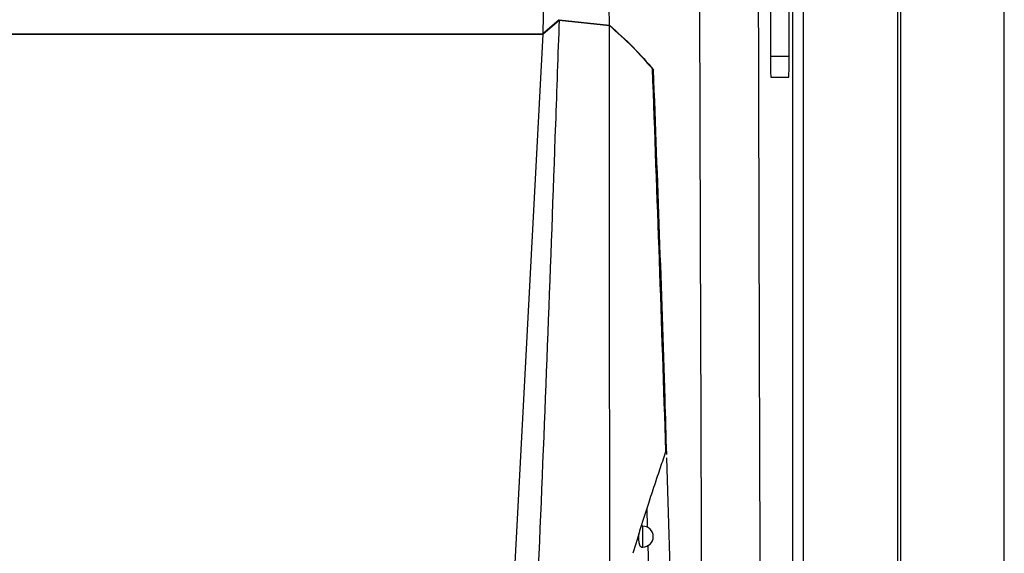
# Model space of a CAD drawing. Header units: millimetres. Extents: x -0.53 to 0.61, y -0.22 to 0.52.
# Tile 20 of 77: x 0.0607 to 0.1077, y 0.1189 to 0.1444. Entities that reach past the tile are written whole.
import ezdxf

# ---------------------------------------------------------------- set-up
doc = ezdxf.new("R2010")
doc.units = ezdxf.units.MM
doc.layers.add('FORMAT', color=7, linetype='Continuous')

msp = doc.modelspace()

# ---------------------------------------------------------------- linework, layer by layer
at = {"layer": 'FORMAT', "color": 7, "linetype": 'Continuous', "lineweight": 25}
for p, q in [((0.102733, 0.279562), (0.102733, 0.022475)), ((0.107689, 0.022519), (0.107689, 0.279519)), ((0.097593, 0.07373), (0.097593, 0.228308)), ((0.098093, 0.228308), (0.098093, 0.07373)), ((0.102602, 0.073663), (0.102602, 0.228374)), ((0.096528, 0.221626), (0.096528, 0.142626)), ((0.097418, 0.142626), (0.097418, 0.221626)), ((0.0858, 0.151803), (0.085668, 0.143698)), ((0.086439, 0.144366), (0.085668, 0.143698)), ((0.085668, 0.14368), (0.086439, 0.144349)), ((0.086439, 0.144366), (0.088836, 0.144108)), ((0.086439, 0.144349), (0.088836, 0.144091)), ((-0.05829, 0.143698), (0.085668, 0.143698)), ((-0.05829, 0.14368), (0.085668, 0.14368)), ((0.085668, 0.14368), (0.083125, 0.095744)), ((0.096528, 0.142626), (0.097418, 0.142626)), ((0.096546, 0.141626), (0.097401, 0.141626)), ((0.090621, 0.121018), (0.090648, 0.120121)), ((0.090433, 0.120179), (0.090392, 0.120179)), ((0.090433, 0.119179), (0.090433, 0.120179)), ((0.09037, 0.119179), (0.090433, 0.119179)), ((0.090673, 0.11925), (0.090704, 0.118193))]:
    msp.add_line(p, q, dxfattribs=at)
msp.add_arc((0.090433, 0.119679), 0.0005, 270, 90, dxfattribs=at)
for centre, start_param, end_param in [((0.096546, 0.142626), 1.570796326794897, 3.141592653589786), ((0.097401, 0.142626), 3.141592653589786, 4.71238898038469)]:
    msp.add_ellipse(centre, major_axis=(0, 0.001000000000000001), ratio=0.017455, start_param=start_param, end_param=end_param, dxfattribs=at)
for points, knots in [([(0.088835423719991, 0.1441084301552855), (0.088831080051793, 0.1534957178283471), (0.088822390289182, 0.1722755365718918), (0.0888342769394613, 0.196559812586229), (0.0888579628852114, 0.216945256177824), (0.0888842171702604, 0.2334325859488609), (0.0889155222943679, 0.2499156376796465), (0.0889404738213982, 0.2608945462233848), (0.0889529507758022, 0.2663845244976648)], [0, 0, 0, 0, 0.2301958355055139, 0.4605202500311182, 0.5953256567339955, 0.7301569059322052, 0.8650655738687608, 1, 1, 1, 1]), ([(0.0933789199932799, 0.0857710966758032), (0.0933698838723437, 0.0876733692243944), (0.0933454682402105, 0.0928133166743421), (0.0933089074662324, 0.101249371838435), (0.0932689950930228, 0.1110706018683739), (0.093232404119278, 0.1209332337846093), (0.0931984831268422, 0.1308275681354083), (0.0931669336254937, 0.1407529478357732), (0.0931389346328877, 0.1507135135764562), (0.0931074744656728, 0.1630737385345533), (0.0930741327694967, 0.1778537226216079), (0.0930450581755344, 0.1950769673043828), (0.0930232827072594, 0.2123557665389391), (0.0930181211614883, 0.2238867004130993), (0.0930155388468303, 0.2296556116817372)], [0, 0, 0, 0, 0.0406029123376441, 0.1097092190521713, 0.1788987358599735, 0.2481160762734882, 0.3171947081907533, 0.3863008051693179, 0.4554898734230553, 0.5247066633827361, 0.6431790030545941, 0.7617905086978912, 0.8808241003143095, 1, 1, 1, 1]), ([(0.0958726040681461, 0.2272405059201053), (0.0958710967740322, 0.2240054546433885), (0.0958680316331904, 0.2174268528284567), (0.0958677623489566, 0.2074991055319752), (0.0958707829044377, 0.19745930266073), (0.0958774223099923, 0.1874181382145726), (0.095887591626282, 0.1773881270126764), (0.095901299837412, 0.1673760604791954), (0.0959185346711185, 0.1573833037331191), (0.0959393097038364, 0.1474057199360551), (0.0959684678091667, 0.1354675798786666), (0.0960088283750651, 0.1215947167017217), (0.0960641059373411, 0.1058227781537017), (0.0961277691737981, 0.0901237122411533), (0.0961777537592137, 0.0797558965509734), (0.0962027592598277, 0.0745692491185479)], [0, 0, 0, 0, 0.062854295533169, 0.1278166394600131, 0.1928055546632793, 0.2578744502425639, 0.3229700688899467, 0.3879324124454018, 0.4529213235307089, 0.5179902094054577, 0.5830858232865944, 0.6870402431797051, 0.7911036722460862, 0.895496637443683, 1, 1, 1, 1]), ([(0.0864386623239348, 0.1443489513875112), (0.0863804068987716, 0.1426894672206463), (0.0860891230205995, 0.1343918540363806), (0.0855241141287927, 0.1194608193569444), (0.0848332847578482, 0.1043813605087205), (0.084368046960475, 0.0959407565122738), (0.0842679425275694, 0.0941246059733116)], [0, 0, 0, 0, 0.0990401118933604, 0.4952120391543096, 0.8913856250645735, 1, 1, 1, 1]), ([(0.0888354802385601, 0.1441084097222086), (0.0892284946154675, 0.1437575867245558), (0.0900158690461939, 0.143054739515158), (0.0906359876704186, 0.142328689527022), (0.0909465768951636, 0.1419650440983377)], [0, 0, 0, 0, 0.4991454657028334, 1, 1, 1, 1]), ([(0.0889000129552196, 0.0898101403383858), (0.0888875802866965, 0.0978796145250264), (0.0888627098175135, 0.1140218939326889), (0.0888440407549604, 0.1321263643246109), (0.0888370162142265, 0.1421525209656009), (0.0888356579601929, 0.1440911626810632)], [0, 0, 0, 0, 0.4463847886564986, 0.8929538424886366, 1, 1, 1, 1]), ([(0.0888356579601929, 0.1440911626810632), (0.0892171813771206, 0.1437508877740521), (0.0899813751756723, 0.1430693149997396), (0.0905888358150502, 0.1423658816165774), (0.0908930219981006, 0.1420136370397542)], [0, 0, 0, 0, 0.4992495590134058, 1, 1, 1, 1]), ([(0.0915341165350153, 0.1237717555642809), (0.0914338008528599, 0.1268015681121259), (0.0912329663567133, 0.1328673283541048), (0.0910064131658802, 0.1389628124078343), (0.0908930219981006, 0.1420136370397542)], [0, 0, 0, 0, 0.4994942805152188, 1, 1, 1, 1]), ([(0.091573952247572, 0.123599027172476), (0.0915477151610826, 0.1244927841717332), (0.0913691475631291, 0.1305756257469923), (0.0911410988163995, 0.1367218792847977), (0.0909465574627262, 0.1419650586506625)], [0, 0, 0, 0, 0.1469308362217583, 0.9999999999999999, 0.9999999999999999, 0.9999999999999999, 0.9999999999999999]), ([(0.0915341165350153, 0.1237717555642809), (0.0914443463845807, 0.1235068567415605), (0.0912648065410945, 0.1229770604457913), (0.0909841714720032, 0.1221368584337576), (0.0906722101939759, 0.1211838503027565), (0.0903284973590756, 0.1201070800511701), (0.0900821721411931, 0.1192900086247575), (0.0899588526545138, 0.118880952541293)], [0, 0, 0, 0, 0.1798932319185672, 0.3597855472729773, 0.5399646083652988, 0.7696893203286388, 1, 1, 1, 1]), ([(0.0925487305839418, 0.0873312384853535), (0.0924011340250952, 0.093771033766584), (0.0921271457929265, 0.105725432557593), (0.0917517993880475, 0.1178485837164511), (0.0915786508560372, 0.1234410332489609)], [0, 0, 0, 0, 0.5386967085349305, 1, 1, 1, 1]), ([(0.0903697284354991, 0.1191792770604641), (0.09036937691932, 0.1191792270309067), (0.0903650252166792, 0.1191786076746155), (0.0903567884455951, 0.1191809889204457), (0.0903450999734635, 0.1191866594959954), (0.090333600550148, 0.1191964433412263), (0.0903222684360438, 0.1192099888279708), (0.0903113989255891, 0.1192271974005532), (0.0903011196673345, 0.1192477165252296), (0.0902914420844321, 0.1192714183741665), (0.090282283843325, 0.1192986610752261), (0.0902739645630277, 0.1193286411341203), (0.0902665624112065, 0.1193608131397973), (0.0902600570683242, 0.1193949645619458), (0.09025435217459, 0.1194317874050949), (0.090249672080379, 0.1194700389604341), (0.0902460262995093, 0.1195090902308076), (0.0902433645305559, 0.119548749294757), (0.0902416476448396, 0.1195898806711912), (0.0902409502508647, 0.119631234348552), (0.0902412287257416, 0.119672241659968), (0.0902424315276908, 0.1197127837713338), (0.09024457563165, 0.1197535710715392), (0.0902476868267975, 0.119793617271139), (0.0902508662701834, 0.1198262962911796), (0.0902532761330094, 0.1198449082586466), (0.0902540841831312, 0.1198511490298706)], [0, 0, 0, 0, 0.0040950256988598, 0.0506956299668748, 0.0963073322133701, 0.1422380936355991, 0.1891845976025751, 0.2364867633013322, 0.281649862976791, 0.3271394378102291, 0.3736783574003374, 0.4205886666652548, 0.464379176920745, 0.5084911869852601, 0.553637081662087, 0.5991485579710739, 0.641310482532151, 0.683778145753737, 0.7272199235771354, 0.7710018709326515, 0.8120819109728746, 0.8534500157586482, 0.8957234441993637, 0.9383077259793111, 0.9793139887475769, 1, 1, 1, 1])]:
    msp.add_open_spline(points, degree=3, knots=knots, dxfattribs=at)

doc.saveas('drawing.dxf')
